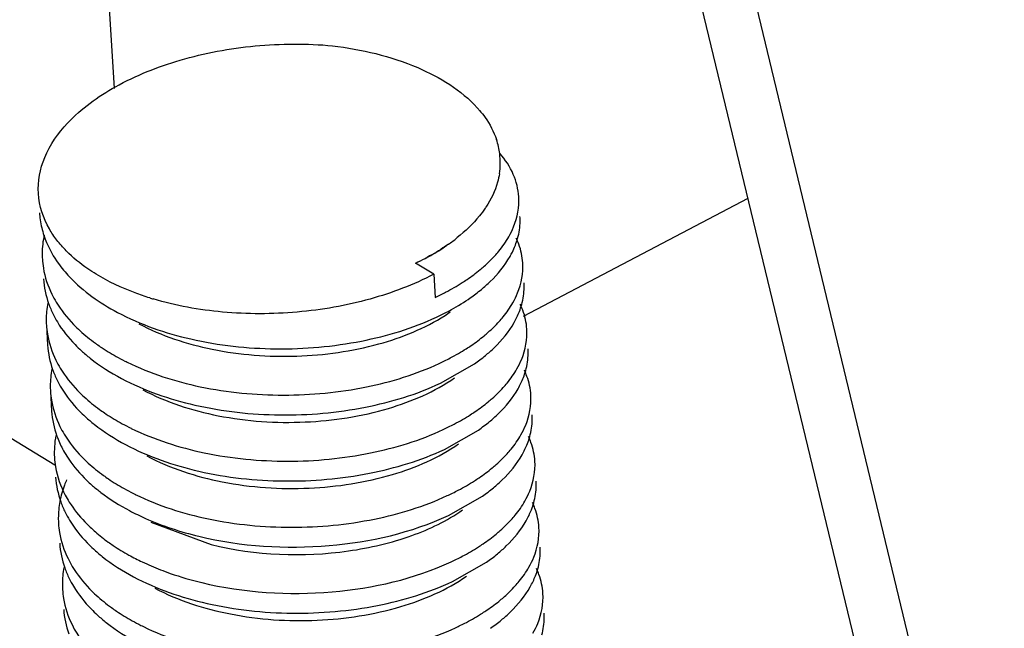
# Model space of a CAD drawing. Header units: millimetres. Extents: x -43833 to -38083, y -3638 to -2112.
# Tile 47 of 114: x -42609.36 to -42603.2, y -3237.36 to -3233.56. Entities that reach past the tile are written whole.
import ezdxf

# ---------------------------------------------------------------- set-up
doc = ezdxf.new("R2010")
doc.units = ezdxf.units.MM
doc.layers.add('02___PRT_ALL_AXES', color=7, linetype='Continuous')

msp = doc.modelspace()

# ---------------------------------------------------------------- linework, layer by layer
at = {"color": 7, "linetype": 'Continuous'}
for p, q in [((-42608.7646, -3233.9868), (-42609.2117, -3226.6587)), ((-42605.9235, -3230.0235), (-42603.6005, -3239.6572)), ((-42603.1957, -3239.9042), (-42605.5536, -3230.1255)), ((-42609.1376, -3236.3439), (-42611.8271, -3234.7031)), ((-42604.8018, -3234.6754), (-42606.208, -3235.4142)), ((-42606.675, -3234.9619), (-42606.687, -3234.9703)), ((-42606.7665, -3235.1493), (-42606.8805, -3235.0797)), ((-42606.7665, -3235.1493), (-42606.7576, -3235.294)), ((-42606.7248, -3235.8315), (-42606.5126, -3235.7105)), ((-42606.6996, -3236.245), (-42606.4873, -3236.124)), ((-42606.6744, -3236.6585), (-42606.4621, -3236.5375)), ((-42608.5374, -3236.6994), (-42608.1603, -3236.8402)), ((-42606.6492, -3237.0719), (-42606.4369, -3236.9509))]:
    msp.add_line(p, q, dxfattribs=at)
for centre, radius, start, end in [((-42607.0116, -3234.5755), 0.6973, 40.32678, 42.11955), ((-42606.806, -3234.4527), 0.456, 7.21666, 18.6667), ((-42606.7958, -3234.4502), 0.4455, 350.93847, 7.06372), ((-42606.9907, -3234.3665), 0.6594, 325.81943, 326.583), ((-42608.6891, -3234.732), 0.5459, 183.46962, 188.02797), ((-42606.6246, -3234.8135), 0.3984, 359.36706, 3.50526), ((-42608.6702, -3234.7286), 0.565, 188.10178, 198.38247), ((-42607.3175, -3234.0419), 1.1222, 304.92433, 308.48106), ((-42608.672, -3235.0212), 0.5453, 179.9664, 183.50387), ((-42607.4553, -3233.8234), 1.3816, 294.58628, 297.39852), ((-42607.5305, -3233.6948), 1.5299, 295.14011, 297.63573), ((-42607.3401, -3234.0208), 1.3999, 297.55654, 302.48521), ((-42606.5993, -3235.2269), 0.3984, 359.36706, 3.50526), ((-42607.4349, -3233.8397), 1.6043, 294.97127, 296.28681), ((-42607.4081, -3233.8939), 1.5438, 296.28652, 297.61754), ((-42607.1616, -3234.4022), 1.0908, 304.88136, 309.43727), ((-42608.629, -3235.4354), 0.5631, 169.20982, 179.8921), ((-42608.5988, -3235.1266), 0.6138, 199.53217, 206.26699), ((-42607.9882, -3233.5209), 1.8615, 252.62232, 253.33634), ((-42606.6674, -3235.2135), 0.468, 338.89205, 344.50788), ((-42607.42, -3233.9791), 1.5873, 294.9652, 297.03099), ((-42607.2666, -3234.5189), 1.0553, 302.73056, 304.96589), ((-42608.6467, -3235.4346), 0.5453, 179.9664, 183.50387), ((-42608.3467, -3234.8112), 0.9382, 224.03845, 227.57468), ((-42608.3379, -3234.9339), 0.94, 224.21075, 227.57244), ((-42607.1364, -3234.8157), 1.0908, 304.88136, 309.43727), ((-42606.5741, -3235.6404), 0.3984, 359.36706, 3.50526), ((-42608.034, -3234.37), 1.4807, 240.8793, 243.25948), ((-42608.0046, -3234.3125), 1.5452, 243.24774, 243.88418), ((-42607.4097, -3234.2531), 1.6043, 294.97127, 296.28681), ((-42608.6037, -3235.8488), 0.5631, 169.20982, 179.8921), ((-42608.5735, -3235.5401), 0.6138, 199.53217, 206.26699), ((-42606.6421, -3235.627), 0.468, 338.89205, 344.50788), ((-42608.6215, -3235.8481), 0.5453, 179.9664, 183.50387), ((-42608.3215, -3235.2247), 0.9382, 224.03845, 227.57468), ((-42608.3127, -3235.3474), 0.94, 224.21075, 227.57244), ((-42606.5489, -3236.0539), 0.3984, 359.36706, 3.50526), ((-42608.0088, -3234.7834), 1.4807, 240.8793, 243.25948), ((-42607.1112, -3235.2291), 1.0908, 304.88136, 309.43727), ((-42607.9794, -3234.7259), 1.5452, 243.24774, 243.88418), ((-42607.3845, -3234.6666), 1.6043, 294.97127, 296.28681), ((-42608.541, -3235.9505), 0.6217, 199.8325, 207.91544), ((-42606.6169, -3236.0404), 0.468, 338.89205, 344.50788), ((-42608.2963, -3235.6382), 0.9382, 224.03845, 227.57468), ((-42608.2688, -3235.7417), 0.9667, 224.7535, 229.09326), ((-42606.5237, -3236.4673), 0.3984, 359.36706, 3.50526), ((-42607.9835, -3235.1969), 1.4807, 240.8793, 243.25948), ((-42607.9542, -3235.1394), 1.5452, 243.24774, 243.88418), ((-42607.3592, -3235.0801), 1.6043, 294.97127, 296.28681), ((-42607.086, -3235.6426), 1.0908, 304.88136, 309.43727), ((-42608.5533, -3236.6758), 0.5631, 169.20982, 179.8921), ((-42608.5231, -3236.367), 0.6138, 199.53217, 206.26699), ((-42606.5917, -3236.4539), 0.468, 338.89205, 344.50788), ((-42608.5711, -3236.675), 0.5453, 179.9664, 183.50387), ((-42608.2597, -3236.0405), 0.954, 223.61191, 229.11484), ((-42608.1644, -3235.9301), 1.0999, 229.12655, 234.45662), ((-42608.2622, -3236.1743), 0.94, 224.21075, 227.57244), ((-42606.4984, -3236.8808), 0.3984, 359.36706, 3.50526), ((-42607.9423, -3235.5799), 1.5151, 241.09673, 244.6287), ((-42607.8608, -3235.4066), 1.7066, 244.64823, 248.81151), ((-42607.334, -3235.4935), 1.6043, 294.97127, 296.28681), ((-42607.0607, -3236.0561), 1.0908, 304.88136, 309.43727), ((-42608.5281, -3237.0892), 0.5631, 169.20982, 179.8921), ((-42608.4979, -3236.7805), 0.6138, 199.53217, 206.26699), ((-42606.5665, -3236.8674), 0.468, 338.89205, 344.50788), ((-42608.5458, -3237.0885), 0.5453, 179.9664, 183.50387), ((-42608.2458, -3236.4651), 0.9382, 224.03845, 227.57468), ((-42608.237, -3236.5878), 0.94, 224.21075, 227.57244), ((-42607.9331, -3236.0238), 1.4807, 240.8793, 243.25948), ((-42607.0355, -3236.4695), 1.0908, 304.88136, 309.43727), ((-42606.4732, -3237.2943), 0.3984, 359.36706, 3.50526), ((-42607.9037, -3235.9663), 1.5452, 243.24774, 243.88418), ((-42607.3088, -3235.907), 1.6043, 294.97127, 296.28681)]:
    msp.add_arc(centre, radius, start, end, dxfattribs=at)
for points, start_tangent, end_tangent in [([(-42609.0579, -3234.2036), (-42608.759, -3233.9766), (-42608.3536, -3233.81), (-42607.8844, -3233.7213), (-42607.4004, -3233.7198)], (0.683804, 0.729666), (0.995929, -0.090142)), ([(-42607.4004, -3233.7198), (-42606.8673, -3233.8569), (-42606.4943, -3234.1079)], (0.992598, -0.121445), (0.670602, -0.741817)), ([(-42606.48, -3234.1243), (-42606.4458, -3234.1681), (-42606.374, -3234.3067)], (0.647065, -0.762435), (0.319264, -0.947666)), ([(-42609.2413, -3234.6446), (-42609.2016, -3234.4194), (-42609.0579, -3234.2036)], (-0.061313, 0.998119), (0.683804, 0.729666)), ([(-42606.2345, -3234.6651), (-42606.2687, -3234.5247), (-42606.3527, -3234.3926)], (-0.061157, 0.998128), (-0.650428, 0.759568)), ([(-42606.3558, -3234.5204), (-42606.3675, -3234.5734), (-42606.4403, -3234.7296)], (-0.157576, -0.987507), (-0.550712, -0.834696)), ([(-42609.126, -3234.9355), (-42609.1726, -3234.866), (-42609.2413, -3234.6446)], (-0.609946, 0.792443), (-0.061314, 0.998119)), ([(-42606.2968, -3234.9145), (-42606.2669, -3234.8528), (-42606.2345, -3234.6651)], (0.493389, 0.869809), (-0.061157, 0.998128)), ([(-42606.4452, -3234.7369), (-42606.4808, -3234.7848), (-42606.6192, -3234.9203)], (-0.561786, -0.827282), (-0.782423, -0.622747)), ([(-42606.2416, -3234.925), (-42606.2262, -3234.8179)], (0.266464, 0.963845), (0.011054, 0.999939)), ([(-42609.2048, -3234.9039), (-42609.2173, -3235.0208)], (-0.207833, -0.978164), (-0.000598, -1)), ([(-42609.2064, -3234.9068), (-42609.1897, -3234.9513), (-42609.1172, -3235.0801)], (0.314496, -0.949259), (0.580157, -0.814505)), ([(-42606.385, -3235.0343), (-42606.3596, -3235.005), (-42606.2968, -3234.9145)], (0.674272, 0.738483), (0.493389, 0.869809)), ([(-42609.0665, -3235.0034), (-42609.126, -3234.9355)], (-0.702738, 0.711449), (-0.609946, 0.792443)), ([(-42606.675, -3234.9619), (-42606.7094, -3234.9851), (-42606.8208, -3235.0501)], (-0.819558, -0.572997), (-0.88581, -0.464048)), ([(-42606.8196, -3235.05), (-42606.7844, -3235.0311), (-42606.6871, -3234.9703)], (0.887674, 0.460473), (0.819544, 0.573016)), ([(-42606.2893, -3235.0385), (-42606.2744, -3235.0104), (-42606.2416, -3234.925)], (0.493389, 0.869809), (0.266464, 0.963845)), ([(-42606.2093, -3235.0785), (-42606.2341, -3234.9614), (-42606.2502, -3234.9233)], (-0.061157, 0.998128), (-0.429676, 0.902983)), ([(-42608.8796, -3235.1491), (-42608.9319, -3235.1151), (-42609.0665, -3235.0034)], (-0.853503, 0.521088), (-0.702738, 0.711449)), ([(-42606.4763, -3235.1206), (-42606.4516, -3235.0996), (-42606.385, -3235.0343)], (0.771613, 0.636092), (0.674272, 0.738483)), ([(-42606.4687, -3235.2447), (-42606.4136, -3235.1955), (-42606.2893, -3235.0385)], (0.771613, 0.636092), (0.493389, 0.869809)), ([(-42609.2163, -3235.0545), (-42609.21, -3235.1105), (-42609.1567, -3235.2742)], (0.061119, -0.99813), (0.441966, -0.897032)), ([(-42609.1172, -3235.0801), (-42609.0464, -3235.1659), (-42608.7466, -3235.388)], (0.580157, -0.814505), (0.883184, -0.469027)), ([(-42606.2716, -3235.328), (-42606.2416, -3235.2663), (-42606.2093, -3235.0785)], (0.493389, 0.869809), (-0.061157, 0.998128)), ([(-42608.5442, -3235.2975), (-42608.6359, -3235.266), (-42608.8796, -3235.1491)], (-0.954351, 0.298688), (-0.853503, 0.521088)), ([(-42606.7665, -3235.1493), (-42607.1652, -3235.3045), (-42607.6207, -3235.386), (-42608.0882, -3235.3859), (-42608.522, -3235.3042)], (-0.885251, -0.465114), (-0.957999, 0.286771)), ([(-42606.5882, -3235.2016), (-42606.5585, -3235.182), (-42606.4763, -3235.1206)], (0.842895, 0.538078), (0.771613, 0.636092)), ([(-42609.2087, -3235.1785), (-42609.1772, -3235.3318)], (0.061119, -0.99813), (0.333622, -0.942707)), ([(-42609.1567, -3235.2742), (-42609.1299, -3235.3234), (-42609.0211, -3235.4634)], (0.441966, -0.897032), (0.694832, -0.719172)), ([(-42606.2164, -3235.3385), (-42606.201, -3235.2313)], (0.266464, 0.963845), (0.011054, 0.999939)), ([(-42606.6986, -3235.393), (-42606.6559, -3235.3703), (-42606.5378, -3235.2971)], (0.890679, 0.454632), (0.819719, 0.572765)), ([(-42606.3575, -3235.4453), (-42606.3327, -3235.4165), (-42606.2716, -3235.328)], (0.671045, 0.741417), (0.493389, 0.869809)), ([(-42606.184, -3235.492), (-42606.2089, -3235.3748), (-42606.2249, -3235.3368)], (-0.061157, 0.998128), (-0.429676, 0.902983)), ([(-42609.1492, -3235.3983), (-42609.122, -3235.448), (-42609.0117, -3235.5894)], (0.441966, -0.897032), (0.697021, -0.71705)), ([(-42608.7466, -3235.388), (-42608.2867, -3235.5544), (-42607.7543, -3235.6158), (-42607.2189, -3235.5672), (-42606.7501, -3235.4181)], (0.883184, -0.469027), (0.90649, 0.422228)), ([(-42608.6131, -3235.459), (-42608.1535, -3235.6183), (-42607.6244, -3235.6613), (-42607.111, -3235.5852), (-42606.696, -3235.4067)], (0.882882, -0.469594), (0.841077, 0.540915)), ([(-42606.2641, -3235.452), (-42606.2308, -3235.382)], (0.493389, 0.869809), (0.35956, 0.933122)), ([(-42609.1911, -3235.468), (-42609.1847, -3235.5239), (-42609.1315, -3235.6877)], (0.061119, -0.99813), (0.441966, -0.897032)), ([(-42606.4511, -3235.5341), (-42606.4257, -3235.5124), (-42606.3575, -3235.4453)], (0.771613, 0.636092), (0.671045, 0.741417)), ([(-42606.4435, -3235.6581), (-42606.3883, -3235.609), (-42606.2641, -3235.452)], (0.771613, 0.636092), (0.493389, 0.869809)), ([(-42608.9796, -3235.5037), (-42608.8844, -3235.5811)], (0.737878, -0.674935), (0.810027, -0.586392)), ([(-42606.563, -3235.6151), (-42606.5333, -3235.5955), (-42606.4511, -3235.5341)], (0.842895, 0.538078), (0.771613, 0.636092)), ([(-42606.2464, -3235.7414), (-42606.2164, -3235.6797), (-42606.184, -3235.492)], (0.493389, 0.869809), (-0.061157, 0.998128)), ([(-42609.1835, -3235.592), (-42609.152, -3235.7453)], (0.061119, -0.99813), (0.333622, -0.942707)), ([(-42608.8844, -3235.5811), (-42608.8536, -3235.6026), (-42608.7546, -3235.6635)], (0.810027, -0.586392), (0.873485, -0.486851)), ([(-42608.9721, -3235.6278), (-42608.9168, -3235.6748), (-42608.7214, -3235.8015)], (0.737878, -0.674935), (0.883068, -0.469245)), ([(-42606.6992, -3235.6916), (-42606.6635, -3235.6733), (-42606.563, -3235.6151)], (0.896557, 0.442929), (0.842895, 0.538078)), ([(-42606.1912, -3235.752), (-42606.1757, -3235.6448)], (0.266464, 0.963845), (0.011054, 0.999939)), ([(-42609.1315, -3235.6877), (-42609.1046, -3235.7368), (-42608.9959, -3235.8768)], (0.441966, -0.897032), (0.694832, -0.719172)), ([(-42608.6848, -3235.6999), (-42608.2278, -3235.8529), (-42607.7073, -3235.9054), (-42607.1875, -3235.8539), (-42606.7324, -3235.7075)], (0.897898, -0.440204), (0.90649, 0.422228)), ([(-42606.3323, -3235.8587), (-42606.3075, -3235.83), (-42606.2464, -3235.7414)], (0.671045, 0.741417), (0.493389, 0.869809)), ([(-42606.1588, -3235.9055), (-42606.1837, -3235.7883), (-42606.1997, -3235.7502)], (-0.061157, 0.998128), (-0.429676, 0.902983)), ([(-42609.124, -3235.8117), (-42609.0967, -3235.8614), (-42608.9864, -3236.0029)], (0.441966, -0.897032), (0.697021, -0.71705)), ([(-42608.7214, -3235.8015), (-42608.2614, -3235.9679), (-42607.7291, -3236.0293), (-42607.1937, -3235.9807), (-42606.7248, -3235.8315)], (0.883068, -0.469245), (0.90649, 0.422228)), ([(-42608.5878, -3235.8724), (-42608.1152, -3236.0344), (-42607.5717, -3236.0737), (-42607.0494, -3235.9883), (-42606.6366, -3235.7972)], (0.883076, -0.46923), (0.81925, 0.573436)), ([(-42606.2388, -3235.8655), (-42606.2056, -3235.7955)], (0.493389, 0.869809), (0.35956, 0.933122)), ([(-42609.1658, -3235.8814), (-42609.1595, -3235.9374), (-42609.1063, -3236.1012)], (0.061119, -0.99813), (0.441966, -0.897032)), ([(-42606.4258, -3235.9476), (-42606.4005, -3235.9259), (-42606.3323, -3235.8587)], (0.771613, 0.636092), (0.671045, 0.741417)), ([(-42606.4183, -3236.0716), (-42606.3631, -3236.0224), (-42606.2388, -3235.8655)], (0.771613, 0.636092), (0.493389, 0.869809)), ([(-42606.2212, -3236.1549), (-42606.1912, -3236.0932), (-42606.1588, -3235.9055)], (0.493389, 0.869809), (-0.061157, 0.998128)), ([(-42608.9544, -3235.9172), (-42608.8591, -3235.9945)], (0.737878, -0.674935), (0.810027, -0.586392)), ([(-42606.5378, -3236.0285), (-42606.508, -3236.009), (-42606.4258, -3235.9476)], (0.842895, 0.538078), (0.771613, 0.636092)), ([(-42609.1583, -3236.0055), (-42609.1258, -3236.1614)], (0.061008, -0.998137), (0.338174, -0.941084)), ([(-42608.8591, -3235.9945), (-42608.8284, -3236.0161), (-42608.7293, -3236.0769)], (0.810027, -0.586392), (0.873485, -0.486851)), ([(-42606.674, -3236.105), (-42606.6383, -3236.0868), (-42606.5378, -3236.0285)], (0.896557, 0.442929), (0.842895, 0.538078)), ([(-42608.9468, -3236.0412), (-42608.8915, -3236.0883), (-42608.6961, -3236.2149)], (0.737878, -0.674935), (0.883068, -0.469245)), ([(-42606.1659, -3236.1654), (-42606.1505, -3236.0583)], (0.266464, 0.963845), (0.011054, 0.999939)), ([(-42609.1063, -3236.1012), (-42609.0794, -3236.1503), (-42608.9707, -3236.2903)], (0.441966, -0.897032), (0.694832, -0.719172)), ([(-42608.6596, -3236.1134), (-42608.2026, -3236.2663), (-42607.682, -3236.3188), (-42607.1622, -3236.2673), (-42606.7072, -3236.121)], (0.897898, -0.440204), (0.90649, 0.422228)), ([(-42609.1321, -3236.1591), (-42609.1406, -3236.2949)], (-0.182465, -0.983212), (0.061008, -0.998137)), ([(-42608.5626, -3236.2859), (-42608.09, -3236.4479), (-42607.5465, -3236.4872), (-42607.0242, -3236.4017), (-42606.6113, -3236.2107)], (0.882911, -0.469541), (0.819494, 0.573087)), ([(-42606.307, -3236.2722), (-42606.2823, -3236.2435), (-42606.2212, -3236.1549)], (0.671045, 0.741417), (0.493389, 0.869809)), ([(-42606.2136, -3236.2789), (-42606.1803, -3236.209)], (0.493389, 0.869809), (0.35956, 0.933122)), ([(-42606.1336, -3236.3189), (-42606.1585, -3236.2018), (-42606.1745, -3236.1637)], (-0.061157, 0.998128), (-0.429676, 0.902983)), ([(-42609.0904, -3236.2416), (-42609.063, -3236.2885), (-42608.9553, -3236.4223)], (0.467293, -0.884103), (0.703586, -0.71061)), ([(-42608.6961, -3236.2149), (-42608.2362, -3236.3814), (-42607.7038, -3236.4427), (-42607.1685, -3236.3941), (-42606.6996, -3236.245)], (0.883068, -0.469245), (0.90649, 0.422228)), ([(-42606.4006, -3236.361), (-42606.3752, -3236.3394), (-42606.307, -3236.2722)], (0.771613, 0.636092), (0.671045, 0.741417)), ([(-42609.1406, -3236.2949), (-42609.1336, -3236.3552), (-42609.0727, -3236.531)], (0.061008, -0.998137), (0.467293, -0.884103)), ([(-42608.9292, -3236.3307), (-42608.8339, -3236.408)], (0.737878, -0.674935), (0.810027, -0.586392)), ([(-42606.393, -3236.4851), (-42606.3379, -3236.4359), (-42606.2136, -3236.2789)], (0.771613, 0.636092), (0.493389, 0.869809)), ([(-42606.1959, -3236.5684), (-42606.166, -3236.5067), (-42606.1336, -3236.3189)], (0.493389, 0.869809), (-0.061157, 0.998128)), ([(-42606.5125, -3236.442), (-42606.4828, -3236.4224), (-42606.4006, -3236.361)], (0.842895, 0.538078), (0.771613, 0.636092)), ([(-42609.133, -3236.4189), (-42609.1016, -3236.5722)], (0.061119, -0.99813), (0.333622, -0.942707)), ([(-42609.0643, -3236.4356), (-42609.0779, -3236.4691), (-42609.1065, -3236.5703)], (-0.400919, -0.916114), (-0.18635, -0.982483)), ([(-42608.8339, -3236.408), (-42608.8032, -3236.4295), (-42608.7041, -3236.4904)], (0.810027, -0.586392), (0.873485, -0.486851)), ([(-42606.6487, -3236.5185), (-42606.613, -3236.5003), (-42606.5125, -3236.442)], (0.896557, 0.442929), (0.842895, 0.538078)), ([(-42608.9018, -3236.4723), (-42608.8501, -3236.5144), (-42608.6709, -3236.6284)], (0.755359, -0.655312), (0.883107, -0.469172)), ([(-42606.1407, -3236.5789), (-42606.1253, -3236.4717)], (0.266464, 0.963845), (0.011054, 0.999939)), ([(-42609.0727, -3236.531), (-42609.0476, -3236.5744), (-42608.9504, -3236.6986)], (0.467293, -0.884103), (0.688995, -0.724766)), ([(-42608.6344, -3236.5269), (-42608.1774, -3236.6798), (-42607.6568, -3236.7323), (-42607.137, -3236.6808), (-42606.682, -3236.5344)], (0.897898, -0.440204), (0.90649, 0.422228)), ([(-42606.2818, -3236.6857), (-42606.2571, -3236.6569), (-42606.1959, -3236.5684)], (0.671045, 0.741417), (0.493389, 0.869809)), ([(-42606.1084, -3236.7324), (-42606.1332, -3236.6152), (-42606.1493, -3236.5772)], (-0.061157, 0.998128), (-0.429676, 0.902983)), ([(-42609.0735, -3236.6387), (-42609.0463, -3236.6883), (-42608.936, -3236.8298)], (0.441966, -0.897032), (0.697021, -0.71705)), ([(-42608.6709, -3236.6284), (-42608.5717, -3236.6766), (-42608.2368, -3236.7888)], (0.883107, -0.469172), (0.972156, -0.234333)), ([(-42608.1603, -3236.8402), (-42607.3007, -3236.8803), (-42606.9033, -3236.7839), (-42606.5861, -3236.6242)], (0.970773, -0.239999), (0.819253, 0.573433)), ([(-42606.1884, -3236.6924), (-42606.1551, -3236.6224)], (0.493389, 0.869809), (0.35956, 0.933122)), ([(-42608.2368, -3236.7888), (-42607.4206, -3236.8466), (-42606.6744, -3236.6585)], (0.972156, -0.234333), (0.90649, 0.422228)), ([(-42606.3754, -3236.7745), (-42606.35, -3236.7528), (-42606.2818, -3236.6857)], (0.771613, 0.636092), (0.671045, 0.741417)), ([(-42606.3678, -3236.8985), (-42606.3127, -3236.8494), (-42606.1884, -3236.6924)], (0.771613, 0.636092), (0.493389, 0.869809)), ([(-42609.1154, -3236.7084), (-42609.1091, -3236.7643), (-42609.0558, -3236.9281)], (0.061119, -0.99813), (0.441966, -0.897032)), ([(-42606.1707, -3236.9818), (-42606.1407, -3236.9201), (-42606.1084, -3236.7324)], (0.493389, 0.869809), (-0.061157, 0.998128)), ([(-42608.8038, -3236.825), (-42608.7732, -3236.8463), (-42608.6746, -3236.9063)], (0.812996, -0.582269), (0.875189, -0.483782)), ([(-42606.4873, -3236.8555), (-42606.4576, -3236.8359), (-42606.3754, -3236.7745)], (0.842895, 0.538078), (0.771613, 0.636092)), ([(-42609.1078, -3236.8324), (-42609.0763, -3236.9857)], (0.061119, -0.99813), (0.333622, -0.942707)), ([(-42608.8964, -3236.8682), (-42608.8411, -3236.9152), (-42608.6457, -3237.0419)], (0.737878, -0.674935), (0.883068, -0.469245)), ([(-42606.6235, -3236.932), (-42606.5878, -3236.9137), (-42606.4873, -3236.8555)], (0.896557, 0.442929), (0.842895, 0.538078)), ([(-42606.1155, -3236.9924), (-42606.1001, -3236.8852)], (0.266464, 0.963845), (0.011054, 0.999939)), ([(-42609.0558, -3236.9281), (-42609.029, -3236.9772), (-42608.9202, -3237.1172)], (0.441966, -0.897032), (0.694832, -0.719172)), ([(-42608.2192, -3237.0782), (-42607.403, -3237.136), (-42606.6567, -3236.9479)], (0.972156, -0.234333), (0.90649, 0.422228)), ([(-42608.4776, -3236.9978), (-42608.4155, -3237.0207), (-42608.2192, -3237.0782)], (0.932101, -0.362198), (0.972156, -0.234333)), ([(-42606.2566, -3237.0991), (-42606.2318, -3237.0704), (-42606.1707, -3236.9818)], (0.671045, 0.741417), (0.493389, 0.869809)), ([(-42606.0831, -3237.1459), (-42606.108, -3237.0287), (-42606.124, -3236.9906)], (-0.061157, 0.998128), (-0.429676, 0.902983)), ([(-42609.0483, -3237.0521), (-42609.0211, -3237.1018), (-42608.9108, -3237.2433)], (0.441966, -0.897032), (0.697021, -0.71705)), ([(-42608.6457, -3237.0419), (-42608.1858, -3237.2083), (-42607.6534, -3237.2697), (-42607.118, -3237.2211), (-42606.6492, -3237.0719)], (0.883068, -0.469245), (0.90649, 0.422228)), ([(-42608.5121, -3237.1128), (-42608.0395, -3237.2748), (-42607.4961, -3237.3141), (-42606.9737, -3237.2287), (-42606.5609, -3237.0376)], (0.883061, -0.469258), (0.819293, 0.573375)), ([(-42606.1632, -3237.1059), (-42606.1299, -3237.0359)], (0.493389, 0.869809), (0.35956, 0.933122)), ([(-42609.0902, -3237.1218), (-42609.0838, -3237.1778), (-42609.0306, -3237.3416)], (0.061119, -0.99813), (0.441966, -0.897032)), ([(-42606.3502, -3237.188), (-42606.3248, -3237.1663), (-42606.2566, -3237.0991)], (0.771613, 0.636092), (0.671045, 0.741417)), ([(-42606.3426, -3237.312), (-42606.2874, -3237.2628), (-42606.1632, -3237.1059)], (0.771613, 0.636092), (0.493389, 0.869809)), ([(-42608.8787, -3237.1576), (-42608.7835, -3237.2349)], (0.737878, -0.674935), (0.810027, -0.586392)), ([(-42606.4621, -3237.2689), (-42606.4324, -3237.2494), (-42606.3502, -3237.188)], (0.842895, 0.538078), (0.771613, 0.636092)), ([(-42606.1455, -3237.3953), (-42606.1155, -3237.3336), (-42606.0831, -3237.1459)], (0.493389, 0.869809), (-0.061157, 0.998128)), ([(-42609.0826, -3237.2459), (-42609.0511, -3237.3992)], (0.061119, -0.99813), (0.333622, -0.942707)), ([(-42608.7835, -3237.2349), (-42608.7527, -3237.2565), (-42608.6537, -3237.3173)], (0.810027, -0.586392), (0.873485, -0.486851)), ([(-42608.8712, -3237.2816), (-42608.8159, -3237.3287), (-42608.6205, -3237.4553)], (0.737878, -0.674935), (0.883068, -0.469245)), ([(-42606.5983, -3237.3454), (-42606.5626, -3237.3272), (-42606.4621, -3237.2689)], (0.896557, 0.442929), (0.842895, 0.538078)), ([(-42606.0903, -3237.4058), (-42606.0748, -3237.2987)], (0.266464, 0.963845), (0.011054, 0.999939)), ([(-42609.0306, -3237.3416), (-42609.0009, -3237.3954), (-42608.878, -3237.5478)], (0.441966, -0.897032), (0.71354, -0.700614)), ([(-42608.5839, -3237.3538), (-42608.1269, -3237.5067), (-42607.6064, -3237.5592), (-42607.0866, -3237.5077), (-42606.6315, -3237.3614)], (0.897898, -0.440204), (0.90649, 0.422228))]:
    msp.add_spline(points, degree=3, dxfattribs=dict(at, start_tangent=start_tangent, end_tangent=end_tangent))
at = {"layer": '02___PRT_ALL_AXES', "color": 7, "linetype": 'Continuous'}
for p, q in [((-42609.1911, -3235.468), (-42609.1835, -3235.592)), ((-42609.1658, -3235.8814), (-42609.1583, -3236.0055))]:
    msp.add_line(p, q, dxfattribs=at)

doc.saveas('drawing.dxf')
